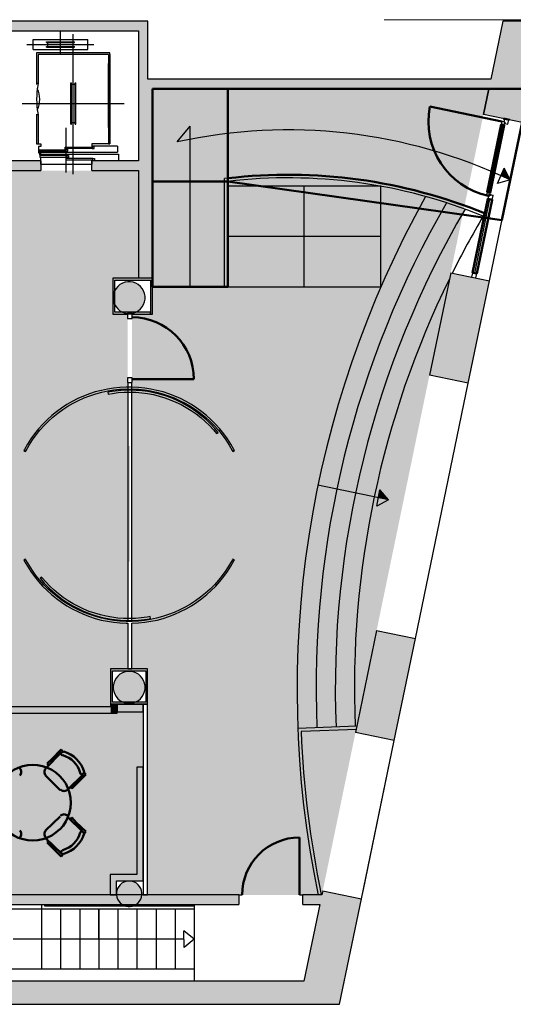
# Model space of a CAD drawing. Header units: metres. Extents: x -1 to 441, y -6 to 42.
# Tile 14 of 15: x 419 to 427, y 13 to 28. Entities that reach past the tile are written whole.
import ezdxf

# ---------------------------------------------------------------- set-up
doc = ezdxf.new("R2010")
doc.units = ezdxf.units.M
doc.linetypes.add('CONTINUA', pattern=[0])
for name, color, linetype, lineweight in [('3D PB MURS', 7, 'CONTINUA', 25), ('3D PB MURS NOUS', 7, 'CONTINUA', 25), ('3D PB PILAR', 7, 'CONTINUA', 25), ('PB ESCALES 2D', 7, 'CONTINUA', 25), ('PB FALS SOSTRE', 7, 'CONTINUA', 25), ('PB MOBLES', 7, 'CONTINUA', 25)]:
    doc.layers.add(name, color=color, linetype=linetype, lineweight=lineweight)

# ---------------------------------------------------------------- blocks, each defined once
blk = doc.blocks.new('_CLOSEDFILLED')
at = {"color": 0, "linetype": 'ByBlock', "lineweight": -2}
blk.add_solid([(-1, 0), (0, 0), (-1, 0)], dxfattribs=at)

msp = doc.modelspace()

# ---------------------------------------------------------------- hatches: boundary and pattern name
at = {"layer": '3D PB MURS', "linetype": 'CONTINUA', "lineweight": 18, "true_color": 0xa0a0a0, "transparency": 33554687}
for points in [[(421.287, 28.228), (407.276, 28.228), (407.276, 28.078), (408.779, 28.078), (408.779, 28.08), (408.879, 28.08), (408.879, 28.078), (421.287, 28.078)], [(426.847, 28.23), (426.544, 26.769), (427.151, 26.643), (427.48, 28.23)], [(421.287, 27.32), (421.287, 28.078), (421.137, 28.078), (421.137, 27.32)], [(426.658, 27.32), (421.137, 27.32), (421.137, 27.171), (421.356, 27.171), (421.356, 27.17), (426.627, 27.17)], [(421.356, 24.204), (421.356, 27.171), (421.136, 27.171), (421.136, 24.204)], [(418.506, 25.891), (419.606, 25.891), (419.606, 26.041), (419.137, 26.041), (419.137, 26.04), (418.987, 26.04), (418.987, 26.041), (418.506, 26.041)], [(420.406, 26.041), (420.406, 25.891), (421.136, 25.891), (421.136, 26.041)], [(426.031, 24.292), (425.698, 22.686), (426.305, 22.56), (426.638, 24.166)], [(425.146, 16.969), (425.477, 18.565), (424.87, 18.691), (424.539, 17.095)], [(417.817, 14.401), (422.712, 14.401), (422.712, 14.551), (417.817, 14.551)], [(424.291, 12.84), (424.633, 14.492), (424.026, 14.618), (424.012, 14.551), (424.012, 14.551), (423.981, 14.401), (423.981, 14.401), (423.657, 12.84)], [(423.712, 14.551), (423.712, 14.401), (423.981, 14.401), (424.012, 14.551)], [(400.756, 12.841), (423.657, 12.841), (423.732, 13.201), (400.756, 13.201)]]:
    msp.add_hatch(color=253, dxfattribs=at).paths.add_polyline_path(points)
at = {"layer": '3D PB MURS', "linetype": 'CONTINUA', "lineweight": 18, "true_color": 0xababab, "transparency": 33554687}
for points in [[(421.356, 24.204), (420.736, 24.204), (420.736, 24.174), (421.356, 24.174)], [(420.736, 24.174), (420.736, 23.674), (420.766, 23.674), (420.766, 24.174)], [(421.356, 23.644), (421.356, 24.174), (421.326, 24.174), (421.326, 23.644)], [(421.032, 23.644), (421.326, 23.644), (421.326, 23.674), (420.736, 23.674), (420.736, 23.644), (420.972, 23.644), (420.972, 23.663), (421.032, 23.663)], [(420.702, 18.09), (420.702, 17.54), (420.732, 17.54), (420.732, 18.09)], [(420.972, 18.09), (420.732, 18.09), (420.732, 18.06), (421.251, 18.06), (421.251, 18.09), (421.032, 18.09), (421.032, 18.09), (420.972, 18.09)], [(421.281, 17.54), (421.281, 18.09), (421.251, 18.09), (421.251, 17.57), (421.251, 17.57), (421.251, 17.54)], [(420.732, 17.54), (421.251, 17.54), (421.251, 17.57), (420.732, 17.57)]]:
    msp.add_hatch(color=253, dxfattribs=at).paths.add_polyline_path(points)
at = {"layer": '3D PB MURS', "linetype": 'CONTINUA', "lineweight": 13, "transparency": 33554687}
msp.add_hatch(color=52, dxfattribs=at).paths.add_polyline_path([(420.975, 21.578), (420.975, 19.771), (421.005, 19.771), (421.005, 21.578)])
at = {"layer": '3D PB MURS NOUS', "linetype": 'CONTINUA', "lineweight": 18, "true_color": 0xff3838, "transparency": 33554687}
for points in [[(420.702, 17.496), (412.278, 17.496), (412.278, 17.396), (420.702, 17.396)], [(420.802, 17.396), (420.802, 17.54), (420.702, 17.54), (420.702, 17.396)]]:
    msp.add_hatch(color=20, dxfattribs=at).paths.add_polyline_path(points)
at = {"layer": '3D PB MURS NOUS', "linetype": 'CONTINUA', "lineweight": 18, "transparency": 33554687}
for points in [[(421.211, 17.54), (420.802, 17.54), (420.802, 17.42), (421.211, 17.42)], [(421.211, 14.871), (421.211, 16.551), (421.111, 16.551), (421.111, 14.871)], [(421.211, 14.871), (420.694, 14.871), (420.694, 14.771), (421.211, 14.771)], [(420.794, 14.551), (420.794, 14.771), (420.694, 14.771), (420.694, 14.551)]]:
    msp.add_hatch(color=40, dxfattribs=at).paths.add_polyline_path(points)
at = {"layer": '3D PB PILAR', "linetype": 'CONTINUA', "lineweight": 18, "transparency": 33554687}
for points in [[(421.013, 24.15), (420.97, 24.15), (420.927, 24.143), (420.886, 24.128), (420.848, 24.106), (420.814, 24.078), (420.786, 24.045), (420.764, 24.007), (420.749, 23.966), (420.742, 23.923), (420.742, 23.879), (420.749, 23.836), (420.764, 23.795), (420.786, 23.757), (420.814, 23.724), (420.848, 23.695), (420.886, 23.674), (420.927, 23.659), (420.97, 23.651), (421.013, 23.651), (421.056, 23.659), (421.097, 23.674), (421.135, 23.695), (421.169, 23.724), (421.197, 23.757), (421.219, 23.795), (421.234, 23.836), (421.241, 23.879), (421.241, 23.923), (421.234, 23.966), (421.219, 24.007), (421.197, 24.045), (421.169, 24.078), (421.135, 24.106), (421.097, 24.128), (421.056, 24.143)], [(421.014, 18.05), (420.97, 18.05), (420.927, 18.042), (420.886, 18.027), (420.848, 18.006), (420.815, 17.978), (420.786, 17.944), (420.765, 17.906), (420.75, 17.865), (420.742, 17.822), (420.742, 17.778), (420.75, 17.735), (420.765, 17.694), (420.786, 17.657), (420.815, 17.623), (420.848, 17.595), (420.886, 17.573), (420.927, 17.558), (420.97, 17.551), (421.014, 17.551), (421.057, 17.558), (421.098, 17.573), (421.136, 17.595), (421.169, 17.623), (421.197, 17.657), (421.219, 17.694), (421.234, 17.735), (421.241, 17.778), (421.241, 17.822), (421.234, 17.865), (421.219, 17.906), (421.197, 17.944), (421.169, 17.978), (421.136, 18.006), (421.098, 18.027), (421.057, 18.042)], [(421.009, 14.77), (420.974, 14.77), (420.94, 14.764), (420.907, 14.752), (420.877, 14.735), (420.85, 14.712), (420.828, 14.686), (420.81, 14.655), (420.798, 14.623), (420.792, 14.588), (420.792, 14.553), (420.798, 14.519), (420.81, 14.486), (420.828, 14.456), (420.85, 14.429), (420.877, 14.406), (420.907, 14.389), (420.94, 14.377), (420.974, 14.371), (421.009, 14.371), (421.044, 14.377), (421.077, 14.389), (421.107, 14.406), (421.134, 14.429), (421.156, 14.456), (421.174, 14.486), (421.185, 14.519), (421.192, 14.553), (421.192, 14.588), (421.185, 14.623), (421.174, 14.655), (421.156, 14.686), (421.134, 14.712), (421.107, 14.735), (421.077, 14.752), (421.044, 14.764)]]:
    msp.add_hatch(color=9, dxfattribs=at).paths.add_polyline_path(points)
at = {"layer": 'PB FALS SOSTRE', "transparency": 33554559}
h = msp.add_hatch(color=256, dxfattribs=at)
h.set_gradient(color1=(255, 222, 88), color2=(255, 222, 88), one_color=1)
h.paths.add_polyline_path([(421.356, 23.644), (421.037, 23.644), (421.032, 18.09), (421.281, 18.09), (421.281, 14.551), (424.012, 14.551), (426.627, 27.17), (421.356, 27.17)], flags=0)
at = {"layer": 'PB FALS SOSTRE', "true_color": 0xb2fbaa, "transparency": 33554687}
h = msp.add_hatch(color=71, dxfattribs=at)
h.paths.add_polyline_path([(420.694, 14.551), (420.694, 14.871), (421.111, 14.871), (421.111, 16.551), (421.211, 16.551), (421.211, 17.42), (420.802, 17.42), (420.802, 17.396), (417.767, 17.396), (417.767, 14.551)])
h.paths.add_polyline_path([(417.667, 15.796), (414.575, 15.796), (414.575, 13.201), (417.667, 13.201), (417.667, 14.551), (417.668, 14.551), (417.668, 17.396), (411.206, 17.396), (411.206, 17.496), (412.704, 17.496), (412.704, 19.481), (412.804, 19.481), (412.804, 17.496), (420.702, 17.496), (420.702, 17.54), (420.702, 18.09), (420.967, 18.09), (420.967, 23.644), (420.736, 23.644), (420.736, 24.203), (421.136, 24.203), (421.136, 25.891), (420.702, 25.891), (420.702, 25.891), (420.702, 25.891), (420.702, 25.891), (415.876, 25.891), (415.876, 24.371), (417.775, 24.371), (417.775, 24.201), (415.876, 24.201), (411.206, 24.201), (411.206, 17.396), (411.206, 15.796), (411.206, 13.201), (414.474, 13.201), (414.474, 15.796), (411.206, 15.796), (411.206, 15.896), (417.667, 15.896)])
h.paths.add_polyline_path([(412.704, 21.221), (412.704, 22.021), (411.206, 22.021), (411.206, 22.121), (412.804, 22.121), (412.804, 21.221)], flags=16)

# ---------------------------------------------------------------- linework, layer by layer
at = {"layer": '3D PB MURS', "color": 7, "linetype": 'CONTINUA', "lineweight": 25, "transparency": 33554687}
for p, q in [((421.287, 28.228), (407.276, 28.228)), ((421.287, 28.078), (421.287, 28.228)), ((426.847, 28.23), (426.658, 27.32)), ((427.48, 28.23), (426.847, 28.23)), ((419.137, 28.078), (421.137, 28.078)), ((421.137, 28.078), (421.137, 27.32)), ((421.287, 27.32), (421.287, 28.078)), ((421.137, 27.32), (421.137, 27.171)), ((426.658, 27.32), (421.287, 27.32)), ((421.137, 27.171), (421.136, 27.171)), ((421.136, 27.171), (421.136, 26.041)), ((421.356, 27.17), (426.627, 27.17)), ((421.356, 24.204), (421.356, 27.17)), ((426.627, 27.17), (426.544, 26.769)), ((427.151, 26.643), (426.544, 26.769)), ((426.638, 24.166), (427.151, 26.643)), ((426.638, 24.166), (427.151, 26.643)), ((419.606, 26.041), (419.137, 26.041)), ((419.606, 26.041), (419.606, 25.891)), ((420.406, 25.891), (420.406, 26.041)), ((421.136, 26.041), (420.406, 26.041)), ((418.506, 25.891), (419.606, 25.891)), ((420.406, 25.891), (421.136, 25.891)), ((421.136, 25.891), (421.136, 24.204)), ((421.136, 24.204), (420.736, 24.204)), ((420.736, 24.204), (420.736, 24.174)), ((421.356, 24.204), (421.136, 24.204)), ((421.356, 24.174), (421.356, 24.204)), ((421.356, 24.204), (421.356, 24.204)), ((421.356, 24.204), (421.356, 24.204)), ((426.031, 24.292), (425.698, 22.686)), ((426.031, 24.292), (426.638, 24.166)), ((420.736, 24.174), (420.736, 23.674)), ((420.766, 24.174), (421.326, 24.174)), ((420.766, 23.674), (420.766, 24.174)), ((421.326, 24.174), (421.326, 23.644)), ((421.356, 23.644), (421.356, 24.174)), ((426.305, 22.56), (426.638, 24.166)), ((420.736, 23.674), (420.736, 23.644)), ((420.736, 23.644), (420.972, 23.644)), ((421.326, 23.674), (420.766, 23.674)), ((421.032, 23.663), (420.972, 23.663)), ((420.972, 23.663), (420.972, 23.644)), ((420.972, 23.644), (420.972, 23.643)), ((421.032, 23.643), (420.972, 23.643)), ((421.032, 23.644), (421.032, 23.663)), ((421.032, 23.643), (421.032, 23.644)), ((421.032, 23.644), (421.326, 23.644)), ((421.326, 23.644), (421.326, 23.674)), ((421.326, 23.644), (421.356, 23.644)), ((426.305, 22.56), (425.698, 22.686)), ((420.972, 22.574), (421.032, 22.574)), ((420.972, 22.574), (420.972, 22.501)), ((421.032, 22.501), (421.032, 22.574)), ((425.477, 18.565), (426.305, 22.56)), ((425.477, 18.565), (426.305, 22.56)), ((420.277, 22.359), (420.188, 22.32)), ((420.368, 22.394), (420.277, 22.359)), ((420.288, 22.332), (420.378, 22.366)), ((420.461, 22.425), (420.368, 22.394)), ((420.378, 22.366), (420.47, 22.396)), ((420.556, 22.45), (420.461, 22.425)), ((420.47, 22.396), (420.563, 22.421)), ((420.651, 22.47), (420.556, 22.45)), ((420.563, 22.421), (420.657, 22.441)), ((420.748, 22.486), (420.651, 22.47)), ((420.726, 22.433), (420.656, 22.421)), ((420.656, 22.421), (420.662, 22.391)), ((420.657, 22.441), (420.752, 22.456)), ((420.662, 22.391), (420.731, 22.403)), ((420.819, 22.445), (420.726, 22.433)), ((420.731, 22.403), (420.822, 22.415)), ((420.845, 22.496), (420.748, 22.486)), ((420.752, 22.456), (420.848, 22.466)), ((420.913, 22.452), (420.819, 22.445)), ((420.822, 22.415), (420.914, 22.422)), ((420.943, 22.501), (420.845, 22.496)), ((420.848, 22.466), (420.944, 22.471)), ((421.006, 22.453), (420.913, 22.452)), ((420.914, 22.422), (421.006, 22.423)), ((420.972, 22.501), (420.943, 22.501)), ((420.944, 22.471), (421.04, 22.471)), ((421.032, 22.501), (420.972, 22.501)), ((420.972, 22.501), (420.972, 22.498)), ((420.972, 22.498), (420.972, 18.834)), ((421.1, 22.45), (421.006, 22.453)), ((421.006, 22.423), (421.098, 22.421)), ((421.032, 22.498), (421.032, 22.501)), ((421.041, 22.501), (421.032, 22.501)), ((421.032, 18.834), (421.032, 22.498)), ((421.04, 22.471), (421.136, 22.466)), ((421.139, 22.496), (421.041, 22.501)), ((421.098, 22.421), (421.19, 22.413)), ((421.194, 22.443), (421.1, 22.45)), ((421.136, 22.466), (421.232, 22.456)), ((421.236, 22.486), (421.139, 22.496)), ((421.19, 22.413), (421.282, 22.4)), ((421.287, 22.43), (421.194, 22.443)), ((421.232, 22.456), (421.327, 22.441)), ((421.332, 22.47), (421.236, 22.486)), ((421.282, 22.4), (421.372, 22.383)), ((421.379, 22.412), (421.287, 22.43)), ((421.327, 22.441), (421.421, 22.421)), ((421.428, 22.45), (421.332, 22.47)), ((421.372, 22.383), (421.462, 22.361)), ((421.47, 22.39), (421.379, 22.412)), ((421.421, 22.421), (421.514, 22.396)), ((421.523, 22.425), (421.428, 22.45)), ((421.462, 22.361), (421.55, 22.334)), ((421.56, 22.363), (421.47, 22.39)), ((421.514, 22.396), (421.606, 22.366)), ((421.616, 22.394), (421.523, 22.425)), ((421.648, 22.331), (421.56, 22.363)), ((421.606, 22.366), (421.695, 22.332)), ((421.707, 22.359), (421.616, 22.394)), ((421.796, 22.32), (421.707, 22.359)), ((420.016, 22.226), (419.934, 22.173)), ((419.951, 22.148), (420.031, 22.201)), ((420.1, 22.275), (420.016, 22.226)), ((420.031, 22.201), (420.115, 22.249)), ((420.188, 22.32), (420.1, 22.275)), ((420.115, 22.249), (420.2, 22.292)), ((420.2, 22.292), (420.288, 22.332)), ((421.55, 22.334), (421.637, 22.303)), ((421.637, 22.303), (421.722, 22.267)), ((421.734, 22.294), (421.648, 22.331)), ((421.695, 22.332), (421.783, 22.292)), ((421.722, 22.267), (421.805, 22.227)), ((421.819, 22.253), (421.734, 22.294)), ((421.783, 22.292), (421.869, 22.249)), ((421.883, 22.275), (421.796, 22.32)), ((421.805, 22.227), (421.886, 22.182)), ((421.901, 22.208), (421.819, 22.253)), ((421.869, 22.249), (421.953, 22.201)), ((421.968, 22.226), (421.883, 22.275)), ((421.981, 22.159), (421.901, 22.208)), ((421.953, 22.201), (422.033, 22.148)), ((422.05, 22.173), (421.968, 22.226)), ((419.778, 22.054), (419.706, 21.988)), ((419.854, 22.115), (419.778, 22.054)), ((419.798, 22.031), (419.873, 22.092)), ((419.934, 22.173), (419.854, 22.115)), ((419.873, 22.092), (419.951, 22.148)), ((421.886, 22.182), (421.964, 22.134)), ((421.964, 22.134), (422.04, 22.081)), ((422.058, 22.105), (421.981, 22.159)), ((422.033, 22.148), (422.111, 22.092)), ((422.04, 22.081), (422.113, 22.024)), ((422.129, 22.115), (422.05, 22.173)), ((422.132, 22.047), (422.058, 22.105)), ((422.111, 22.092), (422.186, 22.031)), ((422.205, 22.054), (422.129, 22.115)), ((422.203, 21.986), (422.132, 22.047)), ((422.278, 21.988), (422.205, 22.054)), ((419.637, 21.919), (419.571, 21.847)), ((419.594, 21.827), (419.658, 21.899)), ((419.706, 21.988), (419.637, 21.919)), ((419.658, 21.899), (419.726, 21.967)), ((419.726, 21.967), (419.798, 22.031)), ((422.113, 22.024), (422.183, 21.964)), ((422.183, 21.964), (422.249, 21.9)), ((422.186, 22.031), (422.257, 21.967)), ((422.271, 21.921), (422.203, 21.986)), ((422.249, 21.9), (422.312, 21.833)), ((422.257, 21.967), (422.326, 21.899)), ((422.335, 21.853), (422.271, 21.921)), ((422.347, 21.919), (422.278, 21.988)), ((422.326, 21.899), (422.39, 21.827)), ((422.413, 21.847), (422.347, 21.919)), ((419.51, 21.77), (419.452, 21.691)), ((419.477, 21.674), (419.533, 21.752)), ((419.571, 21.847), (419.51, 21.77)), ((419.533, 21.752), (419.594, 21.827)), ((422.312, 21.833), (422.363, 21.773)), ((422.386, 21.791), (422.335, 21.853)), ((422.363, 21.773), (422.386, 21.791)), ((422.39, 21.827), (422.451, 21.752)), ((422.474, 21.77), (422.413, 21.847)), ((422.451, 21.752), (422.507, 21.674)), ((422.532, 21.691), (422.474, 21.77)), ((419.399, 21.609), (419.35, 21.525)), ((419.376, 21.51), (419.424, 21.594)), ((419.452, 21.691), (419.399, 21.609)), ((419.424, 21.594), (419.477, 21.674)), ((422.507, 21.674), (422.56, 21.594)), ((422.585, 21.609), (422.532, 21.691)), ((422.56, 21.594), (422.608, 21.51)), ((422.634, 21.525), (422.585, 21.609)), ((419.35, 21.525), (419.342, 21.509)), ((419.342, 21.509), (419.368, 21.495)), ((419.368, 21.495), (419.376, 21.51)), ((422.608, 21.51), (422.615, 21.495)), ((422.615, 21.495), (422.642, 21.509)), ((422.642, 21.509), (422.634, 21.525)), ((419.368, 19.809), (419.342, 19.794)), ((419.342, 19.794), (419.348, 19.781)), ((419.348, 19.781), (419.397, 19.696)), ((419.375, 19.796), (419.368, 19.809)), ((419.423, 19.712), (419.375, 19.796)), ((422.609, 19.796), (422.561, 19.712)), ((422.587, 19.696), (422.635, 19.781)), ((422.616, 19.809), (422.609, 19.796)), ((422.643, 19.795), (422.616, 19.809)), ((422.635, 19.781), (422.643, 19.795)), ((419.397, 19.696), (419.451, 19.614)), ((419.475, 19.631), (419.423, 19.712)), ((419.451, 19.614), (419.508, 19.535)), ((419.532, 19.553), (419.475, 19.631)), ((422.508, 19.631), (422.452, 19.553)), ((422.476, 19.535), (422.533, 19.614)), ((422.561, 19.712), (422.508, 19.631)), ((422.533, 19.614), (422.587, 19.696)), ((419.508, 19.535), (419.57, 19.459)), ((419.593, 19.479), (419.532, 19.553)), ((419.57, 19.459), (419.635, 19.386)), ((419.657, 19.407), (419.593, 19.479)), ((419.621, 19.528), (419.597, 19.509)), ((419.597, 19.509), (419.601, 19.504)), ((419.601, 19.504), (419.662, 19.433)), ((419.624, 19.523), (419.621, 19.528)), ((419.685, 19.454), (419.624, 19.523)), ((419.662, 19.433), (419.727, 19.366)), ((419.748, 19.387), (419.685, 19.454)), ((422.391, 19.479), (422.327, 19.407)), ((422.349, 19.386), (422.414, 19.459)), ((422.452, 19.553), (422.391, 19.479)), ((422.414, 19.459), (422.476, 19.535)), ((419.635, 19.386), (419.705, 19.317)), ((419.725, 19.339), (419.657, 19.407)), ((419.705, 19.317), (419.777, 19.252)), ((419.797, 19.274), (419.725, 19.339)), ((419.727, 19.366), (419.796, 19.302)), ((419.816, 19.324), (419.748, 19.387)), ((419.796, 19.302), (419.867, 19.241)), ((419.872, 19.214), (419.797, 19.274)), ((419.886, 19.264), (419.816, 19.324)), ((422.187, 19.274), (422.112, 19.214)), ((422.259, 19.339), (422.187, 19.274)), ((422.207, 19.252), (422.279, 19.317)), ((422.327, 19.407), (422.259, 19.339)), ((422.279, 19.317), (422.349, 19.386)), ((419.777, 19.252), (419.853, 19.19)), ((419.853, 19.19), (419.933, 19.132)), ((419.867, 19.241), (419.942, 19.184)), ((419.95, 19.157), (419.872, 19.214)), ((419.96, 19.209), (419.886, 19.264)), ((419.933, 19.132), (420.015, 19.079)), ((419.942, 19.184), (420.02, 19.131)), ((420.03, 19.105), (419.95, 19.157)), ((420.036, 19.157), (419.96, 19.209)), ((420.02, 19.131), (420.1, 19.083)), ((420.115, 19.109), (420.036, 19.157)), ((422.034, 19.157), (421.953, 19.105)), ((421.969, 19.079), (422.051, 19.132)), ((422.112, 19.214), (422.034, 19.157)), ((422.051, 19.132), (422.13, 19.19)), ((422.13, 19.19), (422.207, 19.252)), ((420.015, 19.079), (420.1, 19.03)), ((420.114, 19.056), (420.03, 19.105)), ((420.1, 19.083), (420.183, 19.039)), ((420.1, 19.03), (420.187, 18.986)), ((420.2, 19.013), (420.114, 19.056)), ((420.196, 19.065), (420.115, 19.109)), ((420.183, 19.039), (420.268, 18.999)), ((420.187, 18.986), (420.276, 18.946)), ((420.28, 19.026), (420.196, 19.065)), ((420.288, 18.974), (420.2, 19.013)), ((420.268, 18.999), (420.354, 18.963)), ((420.365, 18.991), (420.28, 19.026)), ((420.378, 18.939), (420.288, 18.974)), ((420.354, 18.963), (420.443, 18.932)), ((420.452, 18.961), (420.365, 18.991)), ((420.541, 18.935), (420.452, 18.961)), ((421.696, 18.974), (421.606, 18.939)), ((421.784, 19.013), (421.696, 18.974)), ((421.708, 18.946), (421.797, 18.986)), ((421.87, 19.056), (421.784, 19.013)), ((421.797, 18.986), (421.884, 19.03)), ((421.953, 19.105), (421.87, 19.056)), ((421.884, 19.03), (421.969, 19.079)), ((420.276, 18.946), (420.368, 18.911)), ((420.368, 18.911), (420.461, 18.88)), ((420.469, 18.909), (420.378, 18.939)), ((420.443, 18.932), (420.533, 18.906)), ((420.461, 18.88), (420.555, 18.855)), ((420.562, 18.884), (420.469, 18.909)), ((420.533, 18.906), (420.624, 18.885)), ((420.631, 18.914), (420.541, 18.935)), ((420.555, 18.855), (420.651, 18.835)), ((420.657, 18.864), (420.562, 18.884)), ((420.624, 18.885), (420.717, 18.868)), ((420.721, 18.898), (420.631, 18.914)), ((420.651, 18.835), (420.748, 18.819)), ((420.752, 18.849), (420.657, 18.864)), ((420.717, 18.868), (420.81, 18.856)), ((420.813, 18.886), (420.721, 18.898)), ((420.748, 18.819), (420.845, 18.809)), ((420.848, 18.839), (420.752, 18.849)), ((420.81, 18.856), (420.903, 18.849)), ((420.905, 18.879), (420.813, 18.886)), ((420.845, 18.809), (420.943, 18.804)), ((420.944, 18.834), (420.848, 18.839)), ((420.903, 18.849), (420.997, 18.847)), ((420.997, 18.877), (420.905, 18.879)), ((420.943, 18.804), (420.972, 18.804)), ((421.04, 18.834), (420.944, 18.834)), ((420.972, 18.804), (420.972, 18.09)), ((421.089, 18.88), (420.997, 18.877)), ((420.997, 18.847), (421.091, 18.85)), ((421.032, 18.09), (421.032, 18.804)), ((421.032, 18.804), (421.041, 18.804)), ((421.136, 18.839), (421.04, 18.834)), ((421.041, 18.804), (421.139, 18.809)), ((421.181, 18.888), (421.089, 18.88)), ((421.091, 18.85), (421.185, 18.858)), ((421.232, 18.849), (421.136, 18.839)), ((421.139, 18.809), (421.236, 18.819)), ((421.273, 18.901), (421.181, 18.888)), ((421.185, 18.858), (421.277, 18.871)), ((421.327, 18.864), (421.232, 18.849)), ((421.236, 18.819), (421.333, 18.835)), ((421.322, 18.91), (421.273, 18.901)), ((421.277, 18.871), (421.328, 18.881)), ((421.328, 18.881), (421.322, 18.91)), ((421.422, 18.884), (421.327, 18.864)), ((421.333, 18.835), (421.429, 18.855)), ((421.515, 18.909), (421.422, 18.884)), ((421.429, 18.855), (421.523, 18.88)), ((421.606, 18.939), (421.515, 18.909)), ((421.523, 18.88), (421.616, 18.911)), ((421.616, 18.911), (421.708, 18.946)), ((424.87, 18.691), (424.539, 17.095)), ((424.87, 18.691), (425.477, 18.565)), ((425.146, 16.969), (425.477, 18.565)), ((420.702, 18.09), (420.702, 17.54)), ((420.732, 18.09), (420.702, 18.09)), ((420.972, 18.09), (420.732, 18.09)), ((420.732, 18.06), (421.251, 18.06)), ((420.732, 17.57), (420.732, 18.06)), ((420.972, 18.09), (420.972, 18.09)), ((420.972, 18.09), (421.032, 18.09)), ((421.032, 18.09), (420.972, 18.09)), ((420.972, 18.09), (420.972, 18.09)), ((421.032, 18.09), (421.032, 18.09)), ((421.251, 18.09), (421.032, 18.09)), ((421.032, 18.09), (421.032, 18.09)), ((421.281, 18.09), (421.251, 18.09)), ((421.251, 18.06), (421.251, 17.57)), ((421.281, 17.54), (421.281, 18.09)), ((421.251, 17.57), (420.732, 17.57)), ((420.702, 17.54), (420.732, 17.54)), ((420.732, 17.54), (421.211, 17.54)), ((421.251, 17.54), (421.211, 17.54)), ((421.211, 17.54), (421.211, 14.551)), ((421.211, 17.54), (421.251, 17.54)), ((421.251, 17.54), (421.281, 17.54)), ((421.281, 17.54), (421.251, 17.54)), ((421.281, 14.551), (421.281, 17.54)), ((425.146, 16.969), (424.539, 17.095)), ((424.633, 14.492), (425.146, 16.969)), ((424.658, 14.613), (425.146, 16.969)), ((421.211, 14.551), (417.817, 14.551)), ((421.281, 14.551), (421.211, 14.551)), ((421.211, 14.551), (421.281, 14.551)), ((422.712, 14.551), (421.281, 14.551)), ((422.712, 14.551), (422.712, 14.401)), ((422.712, 14.551), (422.762, 14.551)), ((423.662, 14.551), (423.712, 14.551)), ((423.712, 14.401), (423.712, 14.551)), ((424.012, 14.551), (423.712, 14.551)), ((424.026, 14.618), (424.012, 14.551)), ((424.026, 14.618), (424.633, 14.492)), ((424.291, 12.84), (424.633, 14.492)), ((417.817, 14.401), (422.712, 14.401)), ((423.712, 14.401), (423.981, 14.401)), ((423.981, 14.401), (423.732, 13.201)), ((423.732, 13.201), (417.817, 13.201)), ((400.927, 12.841), (423.657, 12.841)), ((423.657, 12.841), (423.657, 12.84)), ((423.657, 12.84), (424.291, 12.84))]:
    msp.add_line(p, q, dxfattribs=at)
at = {"layer": '3D PB MURS', "color": 202, "linetype": 'CONTINUA', "lineweight": 50, "transparency": 33554687}
for p, q in [((421.037, 22.624), (422.005, 22.624)), ((423.662, 14.551), (423.662, 15.451))]:
    msp.add_line(p, q, dxfattribs=at)
at = {"layer": '3D PB MURS', "color": 7, "linetype": 'CONTINUA', "lineweight": 25, "transparency": 33554687}
for points in [[(420.967, 23.643), (420.967, 23.573), (421.037, 23.573), (421.037, 23.643), (420.967, 23.643)], [(420.967, 22.644), (420.967, 22.574), (421.037, 22.574), (421.037, 22.644), (420.967, 22.644)]]:
    msp.add_lwpolyline(points, close=True, dxfattribs=at)
at = {"layer": '3D PB MURS', "color": 202, "linetype": 'CONTINUA', "lineweight": 50, "transparency": 33554687}
for centre, radius, start, end in [((421.037, 22.624), 0.969, 0, 90), ((423.662, 14.551), 0.9, 90, 180)]:
    msp.add_arc(centre, radius, start, end, dxfattribs=at)
at = {"layer": '3D PB MURS NOUS', "color": 4, "linetype": 'CONTINUA', "lineweight": 50, "transparency": 33554687}
for p, q in [((426.833, 26.658), (425.706, 26.892)), ((426.955, 26.684), (426.857, 26.704)), ((426.955, 26.684), (426.857, 26.704)), ((426.955, 26.684), (426.955, 26.684))]:
    msp.add_line(p, q, dxfattribs=at)
at = {"layer": '3D PB MURS NOUS', "color": 7, "linetype": 'CONTINUA', "lineweight": 25, "transparency": 33554687}
for p, q in [((426.628, 25.547), (426.847, 26.604)), ((426.407, 24.285), (426.646, 25.44)), ((420.702, 17.496), (412.804, 17.496)), ((420.802, 17.54), (420.702, 17.54)), ((420.702, 17.54), (420.702, 17.496)), ((421.211, 17.54), (420.802, 17.54)), ((420.802, 17.54), (420.802, 17.42)), ((420.802, 17.42), (420.802, 17.54)), ((420.802, 17.42), (421.211, 17.42)), ((420.802, 17.396), (420.802, 17.42)), ((421.211, 17.42), (421.211, 17.54)), ((417.768, 17.396), (420.702, 17.396)), ((420.702, 17.396), (420.802, 17.396)), ((421.211, 16.551), (421.111, 16.551)), ((421.111, 16.551), (421.111, 14.871)), ((421.211, 14.871), (421.211, 16.551)), ((421.111, 14.871), (420.694, 14.871)), ((420.694, 14.871), (420.694, 14.771)), ((421.211, 14.771), (421.211, 14.871)), ((420.694, 14.771), (420.694, 14.551)), ((420.794, 14.551), (420.794, 14.771)), ((420.794, 14.771), (421.211, 14.771)), ((420.694, 14.551), (420.794, 14.551))]:
    msp.add_line(p, q, dxfattribs=at)
for points in [[(426.881, 26.648), (426.877, 26.629), (426.926, 26.618), (426.941, 26.687), (426.872, 26.701), (426.862, 26.652), (426.881, 26.648)], [(426.871, 26.599), (426.881, 26.648), (426.862, 26.652), (426.833, 26.658), (426.822, 26.609), (426.871, 26.599)], [(426.622, 25.497), (426.642, 25.493), (426.652, 25.542), (426.603, 25.552), (426.593, 25.503), (426.622, 25.497)], [(426.642, 25.493), (426.622, 25.497), (426.612, 25.447), (426.681, 25.433), (426.695, 25.501), (426.646, 25.511), (426.642, 25.493)], [(426.695, 25.502), (426.661, 25.509), (426.626, 25.516), (426.661, 25.509), (426.695, 25.502)], [(426.427, 24.21), (426.441, 24.278), (426.373, 24.292), (426.359, 24.224), (426.427, 24.21)]]:
    msp.add_lwpolyline(points, close=True, dxfattribs=at)
at = {"layer": '3D PB MURS NOUS', "color": 4, "linetype": 'CONTINUA', "lineweight": 50, "transparency": 33554687}
for points in [[(426.652, 25.542), (426.871, 26.599), (426.822, 26.609), (426.603, 25.552), (426.652, 25.542)], [(426.441, 24.278), (426.681, 25.433), (426.612, 25.447), (426.373, 24.292), (426.441, 24.278)]]:
    msp.add_lwpolyline(points, close=True, dxfattribs=at)
msp.add_arc((426.862, 26.652), 1.18, 168.2918, 258.2918, dxfattribs=at)
at = {"layer": '3D PB PILAR', "color": 202, "linetype": 'CONTINUA', "lineweight": 50, "transparency": 33554687}
for p, q in [((422.536, 27.17), (421.356, 27.17)), ((421.356, 27.17), (421.357, 25.719)), ((427.262, 27.172), (422.536, 27.17)), ((422.536, 27.17), (422.537, 25.719)), ((422.537, 25.719), (422.536, 27.17)), ((426.834, 25.115), (427.262, 27.172)), ((422.537, 25.719), (421.357, 25.719)), ((421.357, 25.719), (421.357, 24.07)), ((421.357, 25.719), (422.537, 25.719)), ((422.537, 24.07), (422.537, 25.719)), ((422.537, 25.719), (426.834, 25.115)), ((421.357, 24.07), (422.537, 24.07))]:
    msp.add_line(p, q, dxfattribs=at)
at = {"layer": '3D PB PILAR', "color": 7, "linetype": 'CONTINUA', "lineweight": 25, "transparency": 33554687}
for p, q in [((422.536, 27.17), (421.356, 27.17)), ((421.356, 27.17), (421.357, 24.07)), ((426.627, 27.17), (422.536, 27.17)), ((426.544, 26.769), (426.627, 27.17)), ((427.151, 26.643), (426.544, 26.769)), ((426.834, 25.115), (427.151, 26.643)), ((422.537, 25.77), (422.741, 25.791)), ((422.537, 24.07), (422.537, 25.77)), ((422.537, 25.77), (422.537, 25.77)), ((422.741, 25.791), (422.945, 25.807)), ((422.945, 25.807), (423.15, 25.818)), ((423.15, 25.818), (423.355, 25.824)), ((423.355, 25.824), (423.56, 25.824)), ((423.56, 25.824), (423.765, 25.82)), ((423.765, 25.82), (423.97, 25.81)), ((423.97, 25.81), (424.175, 25.795)), ((424.175, 25.795), (424.379, 25.775)), ((424.379, 25.775), (424.582, 25.75)), ((424.582, 25.75), (424.785, 25.72)), ((424.785, 25.72), (424.987, 25.685)), ((424.987, 25.685), (425.188, 25.644)), ((425.188, 25.644), (425.388, 25.599)), ((425.388, 25.599), (425.587, 25.548)), ((425.587, 25.548), (425.785, 25.493)), ((425.785, 25.493), (425.981, 25.432)), ((425.981, 25.432), (426.175, 25.367)), ((426.175, 25.367), (426.246, 25.341)), ((426.246, 25.341), (426.559, 25.222)), ((426.559, 25.222), (426.54, 25.176)), ((426.54, 25.176), (426.834, 25.115)), ((420.786, 24.045), (420.764, 24.007)), ((420.814, 24.078), (420.786, 24.045)), ((420.848, 24.106), (420.814, 24.078)), ((420.886, 24.128), (420.848, 24.106)), ((420.927, 24.143), (420.886, 24.128)), ((420.97, 24.15), (420.927, 24.143)), ((421.013, 24.15), (420.97, 24.15)), ((421.056, 24.143), (421.013, 24.15)), ((421.097, 24.128), (421.056, 24.143)), ((421.135, 24.106), (421.097, 24.128)), ((421.169, 24.078), (421.135, 24.106)), ((421.197, 24.045), (421.169, 24.078)), ((421.219, 24.007), (421.197, 24.045)), ((421.357, 24.07), (422.537, 24.07)), ((420.749, 23.966), (420.742, 23.923)), ((420.742, 23.923), (420.742, 23.879)), ((420.764, 24.007), (420.749, 23.966)), ((421.234, 23.966), (421.219, 24.007)), ((421.241, 23.923), (421.234, 23.966)), ((421.241, 23.879), (421.241, 23.923)), ((420.742, 23.879), (420.749, 23.836)), ((420.749, 23.836), (420.764, 23.795)), ((420.764, 23.795), (420.786, 23.757)), ((420.786, 23.757), (420.814, 23.724)), ((421.169, 23.724), (421.197, 23.757)), ((421.197, 23.757), (421.219, 23.795)), ((421.219, 23.795), (421.234, 23.836)), ((421.234, 23.836), (421.241, 23.879)), ((420.814, 23.724), (420.848, 23.695)), ((420.848, 23.695), (420.886, 23.674)), ((420.886, 23.674), (420.927, 23.659)), ((420.927, 23.659), (420.97, 23.651)), ((420.97, 23.651), (421.013, 23.651)), ((421.013, 23.651), (421.056, 23.659)), ((421.056, 23.659), (421.097, 23.674)), ((421.097, 23.674), (421.135, 23.695)), ((421.135, 23.695), (421.169, 23.724)), ((420.927, 18.042), (420.886, 18.027)), ((420.97, 18.05), (420.927, 18.042)), ((421.014, 18.05), (420.97, 18.05)), ((421.057, 18.042), (421.014, 18.05)), ((421.098, 18.027), (421.057, 18.042)), ((420.765, 17.906), (420.75, 17.865)), ((420.786, 17.944), (420.765, 17.906)), ((420.815, 17.978), (420.786, 17.944)), ((420.848, 18.006), (420.815, 17.978)), ((420.886, 18.027), (420.848, 18.006)), ((421.136, 18.006), (421.098, 18.027)), ((421.169, 17.978), (421.136, 18.006)), ((421.197, 17.944), (421.169, 17.978)), ((421.219, 17.906), (421.197, 17.944)), ((421.234, 17.865), (421.219, 17.906)), ((420.75, 17.865), (420.742, 17.822)), ((420.742, 17.822), (420.742, 17.778)), ((420.742, 17.778), (420.75, 17.735)), ((420.75, 17.735), (420.765, 17.694)), ((421.219, 17.694), (421.234, 17.735)), ((421.241, 17.822), (421.234, 17.865)), ((421.234, 17.735), (421.241, 17.778)), ((421.241, 17.778), (421.241, 17.822)), ((420.765, 17.694), (420.786, 17.657)), ((420.786, 17.657), (420.815, 17.623)), ((420.815, 17.623), (420.848, 17.595)), ((420.848, 17.595), (420.886, 17.573)), ((420.886, 17.573), (420.927, 17.558)), ((421.057, 17.558), (421.098, 17.573)), ((421.098, 17.573), (421.136, 17.595)), ((421.136, 17.595), (421.169, 17.623)), ((421.169, 17.623), (421.197, 17.657)), ((421.197, 17.657), (421.219, 17.694)), ((420.927, 17.558), (420.97, 17.551)), ((420.97, 17.551), (421.014, 17.551)), ((421.014, 17.551), (421.057, 17.558)), ((420.81, 14.655), (420.798, 14.623)), ((420.828, 14.686), (420.81, 14.655)), ((420.85, 14.712), (420.828, 14.686)), ((420.877, 14.735), (420.85, 14.712)), ((420.907, 14.752), (420.877, 14.735)), ((420.94, 14.764), (420.907, 14.752)), ((420.974, 14.77), (420.94, 14.764)), ((421.009, 14.77), (420.974, 14.77)), ((421.044, 14.764), (421.009, 14.77)), ((421.077, 14.752), (421.044, 14.764)), ((421.107, 14.735), (421.077, 14.752)), ((421.134, 14.712), (421.107, 14.735)), ((421.156, 14.686), (421.134, 14.712)), ((421.174, 14.655), (421.156, 14.686)), ((421.185, 14.623), (421.174, 14.655)), ((420.798, 14.623), (420.792, 14.588)), ((420.792, 14.588), (420.792, 14.553)), ((420.792, 14.553), (420.798, 14.519)), ((420.798, 14.519), (420.81, 14.486)), ((421.174, 14.486), (421.185, 14.519)), ((421.192, 14.588), (421.185, 14.623)), ((421.185, 14.519), (421.192, 14.553)), ((421.192, 14.553), (421.192, 14.588)), ((420.81, 14.486), (420.828, 14.456)), ((420.828, 14.456), (420.85, 14.429)), ((420.85, 14.429), (420.877, 14.406)), ((420.877, 14.406), (420.907, 14.389)), ((420.907, 14.389), (420.94, 14.377)), ((420.94, 14.377), (420.974, 14.371)), ((420.974, 14.371), (421.009, 14.371)), ((421.009, 14.371), (421.044, 14.377)), ((421.044, 14.377), (421.077, 14.389)), ((421.077, 14.389), (421.107, 14.406)), ((421.107, 14.406), (421.134, 14.429)), ((421.134, 14.429), (421.156, 14.456)), ((421.156, 14.456), (421.174, 14.486))]:
    msp.add_line(p, q, dxfattribs=at)
at = {"layer": '3D PB PILAR', "color": 202, "linetype": 'CONTINUA', "lineweight": 50, "transparency": 33554687}
msp.add_arc((423.482, 17.671), 8.154, 67.8293, 96.6548, dxfattribs=at)
at = {"layer": 'PB ESCALES 2D', "color": 52, "linetype": 'CONTINUA', "lineweight": 13, "transparency": 33554687}
msp.add_line((424.986, 28.252), (429.986, 28.252), dxfattribs=at)
at = {"layer": 'PB ESCALES 2D', "color": 7, "linetype": 'CONTINUA', "lineweight": 25, "transparency": 33554687}
for p, q in [((419.916, 27.713), (419.916, 28.061)), ((419.486, 27.943), (420.346, 27.943)), ((419.486, 27.783), (419.486, 27.943)), ((419.696, 27.893), (419.696, 27.903)), ((419.696, 27.903), (420.136, 27.903)), ((420.116, 25.835), (420.116, 28.026)), ((420.136, 27.893), (420.136, 27.903)), ((420.346, 27.783), (420.346, 27.943)), ((419.391, 27.863), (420.441, 27.863)), ((419.486, 27.783), (420.346, 27.783)), ((419.696, 27.893), (420.136, 27.893)), ((419.696, 27.833), (420.136, 27.833)), ((419.696, 27.823), (419.696, 27.833)), ((419.696, 27.823), (420.136, 27.823)), ((419.716, 27.833), (419.716, 27.893)), ((420.116, 27.833), (420.116, 27.893)), ((420.136, 27.823), (420.136, 27.833)), ((419.541, 27.731), (419.541, 27.239)), ((420.691, 27.731), (419.541, 27.731)), ((419.566, 27.706), (419.566, 27.251)), ((420.666, 27.706), (419.566, 27.706)), ((420.666, 27.706), (420.666, 26.306)), ((420.691, 26.541), (420.691, 27.731)), ((420.691, 27.706), (420.691, 26.306)), ((420.666, 26.566), (420.666, 27.566)), ((419.566, 27.251), (419.541, 27.251)), ((420.076, 26.616), (420.076, 27.266)), ((420.076, 27.266), (420.086, 27.266)), ((420.086, 26.616), (420.086, 27.266)), ((420.086, 27.241), (420.146, 27.241)), ((420.146, 26.616), (420.146, 27.266)), ((420.146, 27.266), (420.156, 27.266)), ((420.156, 26.616), (420.156, 27.266)), ((422.536, 25.771), (422.536, 27.171)), ((419.316, 26.941), (420.916, 26.941)), ((419.541, 26.775), (419.541, 26.306)), ((419.566, 26.761), (419.541, 26.761)), ((419.566, 26.761), (419.566, 26.306)), ((420.006, 25.862), (420.006, 26.56)), ((420.076, 26.616), (420.086, 26.616)), ((420.086, 26.641), (420.146, 26.641)), ((420.146, 26.616), (420.156, 26.616)), ((421.746, 26.338), (421.946, 26.583)), ((421.946, 24.071), (421.946, 26.583)), ((419.541, 26.306), (419.606, 26.306)), ((420.413, 26.237), (419.991, 26.237)), ((420.811, 26.27), (420.406, 26.27)), ((420.666, 26.306), (420.691, 26.306)), ((420.811, 26.27), (420.811, 26.176)), ((419.571, 26.176), (420.811, 26.176)), ((419.999, 26.192), (419.577, 26.192)), ((420.013, 26.124), (419.591, 26.124)), ((419.606, 26.051), (419.606, 26.102)), ((419.606, 25.991), (419.606, 26.051)), ((420.421, 26.079), (419.999, 26.079)), ((420.406, 26.051), (420.406, 25.991)), ((419.606, 25.991), (420.406, 25.991)), ((426.765, 25.689), (426.868, 25.927)), ((426.964, 25.744), (426.868, 25.927)), ((422.486, 24.071), (422.486, 25.765)), ((426.964, 25.744), (426.765, 25.689)), ((421.356, 25.721), (422.486, 25.721)), ((422.536, 24.071), (422.536, 25.721)), ((424.937, 25.645), (422.536, 25.645)), ((423.737, 24.071), (423.737, 25.645)), ((424.937, 24.071), (424.937, 25.645)), ((426.54, 25.177), (426.559, 25.223)), ((426.54, 25.177), (426.834, 25.116)), ((424.937, 24.858), (422.536, 24.858)), ((421.356, 24.071), (422.536, 24.071)), ((422.536, 24.071), (424.937, 24.071)), ((425.056, 20.735), (423.951, 20.964)), ((424.874, 20.638), (424.923, 20.893)), ((425.056, 20.735), (424.923, 20.893)), ((425.056, 20.735), (424.874, 20.638)), ((424.559, 17.193), (423.635, 17.158)), ((424.561, 17.143), (423.687, 17.109)), ((419.617, 14.401), (419.617, 13.391)), ((419.668, 14.378), (419.668, 14.401)), ((422.013, 14.378), (419.668, 14.378)), ((422.013, 14.401), (422.013, 13.202)), ((422.013, 14.328), (418.73, 14.328)), ((419.917, 14.328), (419.917, 13.391)), ((420.217, 14.328), (420.217, 13.543)), ((420.217, 14.328), (420.217, 13.391)), ((420.514, 14.328), (420.514, 13.86)), ((420.516, 14.328), (420.516, 13.391)), ((420.814, 14.328), (420.814, 13.391)), ((421.114, 14.328), (421.114, 13.391)), ((421.414, 14.328), (421.414, 13.391)), ((421.713, 14.328), (421.713, 13.391)), ((422.013, 13.862), (421.851, 13.99)), ((421.852, 13.86), (419.174, 13.86)), ((422.011, 13.86), (422.011, 13.86)), ((422.013, 13.391), (418.73, 13.391))]:
    msp.add_line(p, q, dxfattribs=at)
for points in [[(419.566, 26.306), (419.606, 26.306), (419.606, 26.265), (419.571, 26.265), (419.571, 26.169), (419.611, 26.169)], [(419.607, 26.175), (419.577, 26.175), (419.577, 26.214), (419.999, 26.214), (419.999, 26.192), (420.029, 26.192), (420.029, 26.229), (420.009, 26.229)], [(420.021, 26.22), (419.991, 26.22), (419.991, 26.259), (420.413, 26.259), (420.413, 26.237), (420.443, 26.237), (420.443, 26.274), (420.423, 26.274)], [(420.666, 26.306), (420.406, 26.306), (420.406, 26.265), (420.436, 26.265)], [(419.584, 26.146), (420.824, 26.146), (420.824, 26.051)], [(419.621, 26.141), (419.591, 26.141), (419.591, 26.102), (420.013, 26.102), (420.013, 26.124), (420.043, 26.124), (420.043, 26.087), (420.023, 26.087)], [(420.029, 26.096), (419.999, 26.096), (419.999, 26.057), (420.421, 26.057), (420.421, 26.079), (420.451, 26.079), (420.451, 26.051)], [(422.013, 13.862), (421.853, 13.731), (421.851, 13.99)]]:
    msp.add_lwpolyline(points, dxfattribs=at)
for centre, radius, start, end in [((420.754, 27.006), 1.213, 168.3473, 191.6527), ((419.192, 27.006), 0.399, 334.7815, 25.2185), ((423.485, 18.397), 8.129, 64.6624, 102.3493), ((423.485, 18.397), 8.219, 65.4863, 65.8029), ((423.485, 18.397), 8.229, 65.5757, 65.804), ((423.485, 18.397), 8.239, 65.6649, 65.805), ((423.485, 18.397), 8.249, 65.7536, 65.806), ((423.485, 17.697), 8.129, 67.7828, 97.0562), ((423.485, 17.697), 8.079, 67.7828, 96.7429), ((423.485, 18.397), 8.139, 64.7556, 65.7948), ((423.485, 18.397), 8.149, 64.8484, 65.7959), ((423.485, 18.397), 8.159, 64.9408, 65.7969), ((423.485, 18.397), 8.169, 65.0327, 65.7979), ((423.485, 18.397), 8.179, 65.1243, 65.7989), ((423.485, 18.397), 8.189, 65.2154, 65.7999), ((423.485, 18.397), 8.199, 65.3061, 65.8009), ((423.485, 18.397), 8.209, 65.3964, 65.8019), ((439.433, 17.761), 15.81, 150.7573, 191.7158), ((439.029, 17.795), 15.107, 149.8375, 182.3769), ((439.029, 17.795), 14.807, 149.6078, 182.3847), ((439.029, 17.795), 14.507, 149.4147, 153.419), ((439.029, 17.795), 14.507, 153.8207, 182.3848), ((423.246, 12.81), 8.169, 77.5074, 78.2726), ((423.246, 12.81), 8.179, 77.5989, 78.2736), ((423.246, 12.81), 8.189, 77.69, 78.2746), ((423.246, 12.81), 8.199, 77.7807, 78.2756), ((423.246, 12.81), 8.209, 77.871, 78.2766), ((423.246, 12.81), 8.219, 77.9609, 78.2776), ((423.246, 12.81), 8.229, 78.0504, 78.2786), ((423.246, 12.81), 8.239, 78.1395, 78.2796), ((423.246, 12.81), 8.249, 78.2282, 78.2806), ((423.246, 12.81), 8.139, 77.2303, 78.2695), ((423.246, 12.81), 8.149, 77.3231, 78.2705), ((423.246, 12.81), 8.159, 77.4155, 78.2715), ((439.433, 17.761), 15.76, 182.3698, 191.7158)]:
    msp.add_arc(centre, radius, start, end, dxfattribs=at)
at = {"layer": 'PB MOBLES', "color": 202, "linetype": 'CONTINUA', "lineweight": 50, "transparency": 33554687}
for p, q in [((419.926, 16.827), (419.782, 16.675)), ((419.959, 16.785), (419.926, 16.827)), ((419.681, 16.532), (419.934, 16.785)), ((419.782, 16.675), (419.706, 16.608)), ((419.782, 16.675), (419.799, 16.65)), ((419.706, 16.608), (419.731, 16.583)), ((419.715, 16.599), (419.731, 16.583)), ((419.909, 16.194), (419.681, 16.422)), ((420.272, 16.439), (420.019, 16.194)), ((420.314, 16.439), (420.162, 16.287)), ((420.28, 16.473), (420.314, 16.439)), ((420.095, 16.22), (420.069, 16.245)), ((420.162, 16.287), (420.095, 16.22)), ((420.162, 16.287), (420.145, 16.312)), ((419.681, 15.561), (419.909, 15.781)), ((420.019, 15.781), (420.272, 15.536)), ((420.095, 15.764), (420.069, 15.738)), ((420.095, 15.755), (420.078, 15.738)), ((420.162, 15.688), (420.095, 15.764)), ((420.162, 15.688), (420.145, 15.662)), ((420.314, 15.544), (420.162, 15.688)), ((419.934, 15.198), (419.681, 15.443)), ((420.28, 15.502), (420.314, 15.544)), ((419.706, 15.375), (419.731, 15.401)), ((419.782, 15.299), (419.706, 15.375)), ((419.782, 15.299), (419.799, 15.325)), ((419.926, 15.156), (419.782, 15.299)), ((419.959, 15.19), (419.926, 15.156))]:
    msp.add_line(p, q, dxfattribs=at)
for points in [[(419.963, 16.793), (419.959, 16.793), (419.955, 16.794), (419.951, 16.793), (419.947, 16.793), (419.944, 16.791), (419.94, 16.789), (419.937, 16.787), (419.934, 16.785), (419.931, 16.782), (419.929, 16.778), (419.928, 16.775), (419.926, 16.771), (419.926, 16.767), (419.926, 16.763), (419.926, 16.759), (419.927, 16.756), (419.928, 16.752), (419.93, 16.748), (419.933, 16.745), (419.935, 16.742), (419.938, 16.74), (419.942, 16.738), (419.945, 16.736), (419.949, 16.735)], [(419.277, 16.42), (419.287, 16.433), (419.295, 16.447), (419.299, 16.462), (419.301, 16.477), (419.299, 16.492), (419.295, 16.507), (419.287, 16.521), (419.277, 16.534)], [(419.687, 16.534), (419.677, 16.521), (419.67, 16.507), (419.665, 16.492), (419.664, 16.477), (419.665, 16.462), (419.67, 16.447), (419.677, 16.433), (419.687, 16.42)], [(420.222, 16.462), (420.223, 16.458), (420.225, 16.455), (420.227, 16.452), (420.229, 16.448), (420.232, 16.446), (420.235, 16.444), (420.239, 16.442), (420.243, 16.44), (420.246, 16.439), (420.25, 16.439), (420.254, 16.439), (420.258, 16.44), (420.262, 16.441), (420.265, 16.443), (420.269, 16.445), (420.272, 16.448), (420.274, 16.451), (420.277, 16.454), (420.278, 16.458), (420.28, 16.461), (420.28, 16.465), (420.28, 16.469), (420.28, 16.473), (420.279, 16.477)], [(419.915, 16.201), (419.928, 16.191), (419.942, 16.183), (419.957, 16.179), (419.972, 16.177), (419.987, 16.179), (420.002, 16.183), (420.016, 16.191), (420.029, 16.201)], [(420.029, 15.791), (420.016, 15.801), (420.002, 15.808), (419.987, 15.813), (419.972, 15.814), (419.957, 15.813), (419.942, 15.808), (419.928, 15.801), (419.915, 15.791)], [(419.277, 15.45), (419.287, 15.462), (419.295, 15.476), (419.299, 15.491), (419.301, 15.506), (419.299, 15.522), (419.295, 15.536), (419.287, 15.55), (419.277, 15.563)], [(419.687, 15.563), (419.677, 15.55), (419.67, 15.536), (419.665, 15.522), (419.664, 15.506), (419.665, 15.491), (419.67, 15.476), (419.677, 15.462), (419.687, 15.45)], [(420.28, 15.507), (420.28, 15.511), (420.28, 15.515), (420.28, 15.519), (420.279, 15.523), (420.278, 15.526), (420.276, 15.53), (420.274, 15.533), (420.271, 15.536), (420.268, 15.539), (420.265, 15.541), (420.261, 15.542), (420.258, 15.543), (420.254, 15.544), (420.25, 15.544), (420.246, 15.544), (420.242, 15.543), (420.239, 15.542), (420.235, 15.54), (420.232, 15.537), (420.229, 15.535), (420.227, 15.532), (420.225, 15.528), (420.223, 15.525), (420.222, 15.521)], [(419.949, 15.248), (419.945, 15.247), (419.941, 15.245), (419.938, 15.243), (419.935, 15.241), (419.932, 15.238), (419.93, 15.235), (419.928, 15.231), (419.927, 15.228), (419.926, 15.224), (419.926, 15.22), (419.926, 15.216), (419.927, 15.212), (419.928, 15.208), (419.93, 15.205), (419.932, 15.201), (419.934, 15.198), (419.937, 15.196), (419.941, 15.194), (419.944, 15.192), (419.948, 15.191), (419.952, 15.19), (419.956, 15.19), (419.96, 15.19), (419.963, 15.191)]]:
    msp.add_lwpolyline(points, dxfattribs=at)
for centre, major_axis, start_param, end_param in [((419.846, 16.359), (0.393, 0), 0.26973, 1.301363), ((419.829, 16.342), (0.477, 0), 0.29151, 1.279526), ((419.484, 15.995), (0.594, 0), 5.496483, 8.646983), ((419.48, 15.997), (0.594, 0), 2.354894, 5.505384), ((419.846, 15.633), (0.393, 0), 4.982123, 6.013748), ((419.829, 15.65), (0.477, 0), 5.003905, 5.991918)]:
    msp.add_ellipse(centre, major_axis=major_axis, ratio=0.999396, start_param=start_param, end_param=end_param, dxfattribs=at)

# ---------------------------------------------------------------- block references
at = {"layer": '3D PB MURS', "color": 7, "linetype": 'CONTINUA', "lineweight": 25, "transparency": 33554687, "xscale": 0.0002666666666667, "yscale": 0.0002666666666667, "zscale": 0.0002666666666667}
for p in [(420.992, 20.674), (420.996, 20.661), (420.988, 20.639), (420.992, 20.633)]:
    msp.add_blockref('_CLOSEDFILLED', p, dxfattribs=at)
at = {"layer": '3D PB PILAR', "color": 7, "linetype": 'CONTINUA', "lineweight": 25, "transparency": 33554687, "xscale": 0.0002666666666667, "yscale": 0.0002666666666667, "zscale": 0.0002666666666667}
for p in [(420.991, 23.901), (420.992, 17.8), (420.992, 14.571)]:
    msp.add_blockref('_CLOSEDFILLED', p, dxfattribs=at)

doc.saveas('drawing.dxf')
